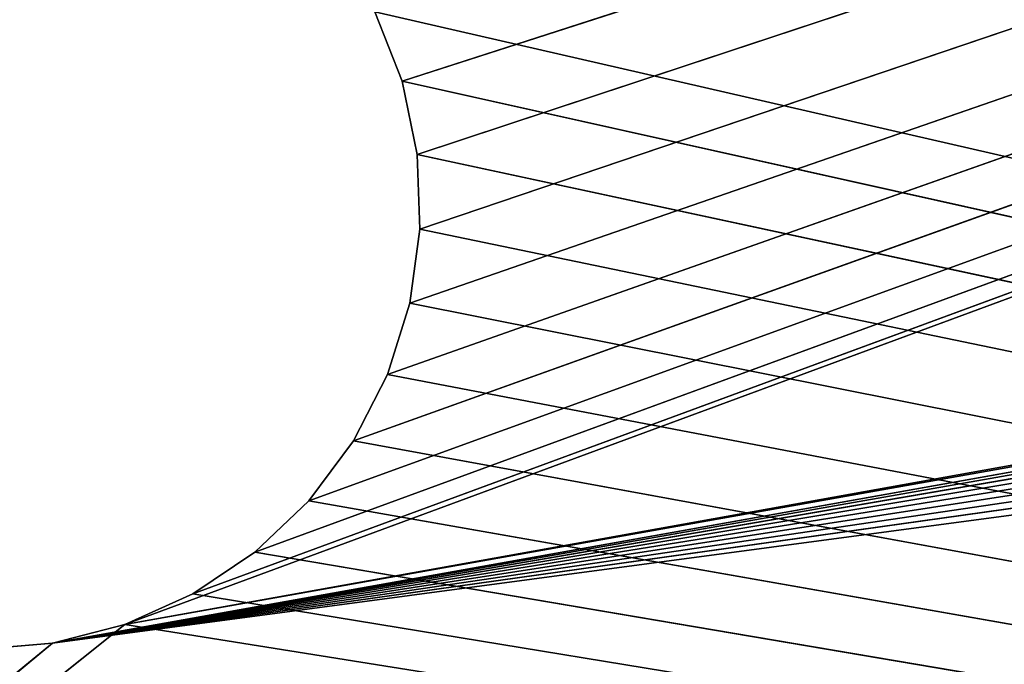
# Model space of a CAD drawing. Extents: x 0.1 to 13.5, y 0.1 to 13.1.
# Tile 28 of 205: x 2.339 to 3.452, y 8.75 to 9.478. Entities that reach past the tile are written whole.
import ezdxf

# ---------------------------------------------------------------- set-up
doc = ezdxf.new("R2010")
doc.units = 0
doc.header["$LTSCALE"] = 2.54
doc.layers.get('0').update_dxf_attribs({"color": 13, "linetype": 'CONTINUOUS'})

# ---------------------------------------------------------------- blocks, each defined once
blk = doc.blocks.new('UCHWYT_NA_PAPIER_TOALETOWY')
at = {"color": 0}
for p, q in [((13.4915, 12.8666, 6.801), (2.4573, 8.7949, 6.801)), ((13.4915, 12.8666, 6.801), (2.4573, 8.7949, 6.801)), ((2.5343, 8.8295, 6.801), (13.4915, 12.8666, 6.801)), ((2.5343, 8.8295, 6.801), (13.4915, 12.8666, 6.801)), ((2.6044, 8.8765, 6.801), (13.4915, 12.8666, 6.801)), ((2.6044, 8.8765, 6.801), (13.4915, 12.8666, 6.801)), ((2.6655, 8.9347, 6.801), (13.4915, 12.8666, 6.801)), ((2.6655, 8.9347, 6.801), (13.4915, 12.8666, 6.801)), ((2.716, 9.0024, 6.801), (13.4915, 12.8666, 6.801)), ((2.716, 9.0024, 6.801), (13.4915, 12.8666, 6.801)), ((2.7544, 9.0775, 6.801), (13.4915, 12.8666, 6.801)), ((2.7544, 9.0775, 6.801), (13.4915, 12.8666, 6.801)), ((2.7709, 9.4088, 6.801), (13.4915, 12.8666, 6.801)), ((2.7709, 9.4088, 6.801), (13.4915, 12.8666, 6.801)), ((2.7796, 9.1581, 6.801), (13.4915, 12.8666, 6.801)), ((2.7796, 9.1581, 6.801), (13.4915, 12.8666, 6.801)), ((2.7879, 9.3261, 6.801), (13.4915, 12.8666, 6.801)), ((2.7879, 9.3261, 6.801), (13.4915, 12.8666, 6.801)), ((2.7909, 9.2417, 6.801), (13.4915, 12.8666, 6.801)), ((2.7909, 9.2417, 6.801), (13.4915, 12.8666, 6.801)), ((11.3718, 10.3955, 6.801), (2.4573, 8.7949, 6.801)), ((11.3718, 10.3955, 6.801), (2.4573, 8.7949, 6.801)), ((11.3165, 10.3697, 6.801), (2.3756, 8.7737, 6.801)), ((11.3165, 10.3697, 6.801), (2.3756, 8.7737, 6.801)), ((11.3165, 10.3697, 6.801), (2.4573, 8.7949, 6.801)), ((11.3165, 10.3697, 6.801), (2.4573, 8.7949, 6.801)), ((11.2665, 10.3347, 6.801), (2.3756, 8.7737, 6.801)), ((11.2665, 10.3347, 6.801), (2.3756, 8.7737, 6.801)), ((2.3756, 8.7737, 6.801), (11.2234, 10.2915, 6.801)), ((2.3756, 8.7737, 6.801), (11.2234, 10.2915, 6.801)), ((11.1884, 10.2416, 6.801), (2.3756, 8.7737, 6.801)), ((11.1884, 10.2416, 6.801), (2.3756, 8.7737, 6.801)), ((11.1626, 10.1863, 6.801), (2.3756, 8.7737, 6.801)), ((11.1626, 10.1863, 6.801), (2.3756, 8.7737, 6.801)), ((11.1468, 10.1273, 6.801), (2.3756, 8.7737, 6.801)), ((11.1468, 10.1273, 6.801), (2.3756, 8.7737, 6.801)), ((11.1415, 10.0666, 6.801), (2.3756, 8.7737, 6.801)), ((11.1415, 10.0666, 6.801), (2.3756, 8.7737, 6.801)), ((11.1468, 10.0058, 6.801), (2.3756, 8.7737, 6.801)), ((11.1468, 10.0058, 6.801), (2.3756, 8.7737, 6.801)), ((11.1626, 9.9469, 6.801), (2.3756, 8.7737, 6.801)), ((11.1626, 9.9469, 6.801), (2.3756, 8.7737, 6.801)), ((2.7709, 9.4088, 6.801), (2.7401, 9.4874, 6.801)), ((2.7401, 9.4874, 6.901), (13.2915, 7.0666, 6.901)), ((2.7401, 9.4874, 6.901), (13.2915, 7.0666, 6.901)), ((2.7401, 9.4874, 6.901), (2.7709, 9.4088, 6.901)), ((2.7709, 9.4088, 6.901), (2.7401, 9.4874, 6.801)), ((2.7709, 9.4088, 6.801), (2.7401, 9.4874, 6.801)), ((2.7709, 9.4088, 6.901), (2.7401, 9.4874, 6.801)), ((2.7401, 9.4874, 6.901), (2.7709, 9.4088, 6.901)), ((2.7879, 9.3261, 6.801), (2.7709, 9.4088, 6.801)), ((2.7709, 9.4088, 6.901), (13.2915, 7.0666, 6.901)), ((2.7709, 9.4088, 6.901), (13.2915, 7.0666, 6.901)), ((2.7709, 9.4088, 6.901), (2.7879, 9.3261, 6.901)), ((2.7879, 9.3261, 6.901), (2.7709, 9.4088, 6.801)), ((2.7879, 9.3261, 6.801), (2.7709, 9.4088, 6.801)), ((2.7879, 9.3261, 6.901), (2.7709, 9.4088, 6.801)), ((2.7709, 9.4088, 6.901), (2.7879, 9.3261, 6.901)), ((2.7709, 9.4088, 6.901), (2.7709, 9.4088, 6.801)), ((2.7709, 9.4088, 6.901), (2.7709, 9.4088, 6.801)), ((2.7909, 9.2417, 6.801), (2.7879, 9.3261, 6.801)), ((2.7879, 9.3261, 6.901), (2.7909, 9.2417, 6.901)), ((13.2915, 7.0666, 6.901), (2.7879, 9.3261, 6.901)), ((13.2915, 7.0666, 6.901), (2.7879, 9.3261, 6.901)), ((2.7909, 9.2417, 6.901), (2.7879, 9.3261, 6.801)), ((2.7909, 9.2417, 6.801), (2.7879, 9.3261, 6.801)), ((2.7909, 9.2417, 6.901), (2.7879, 9.3261, 6.801)), ((2.7879, 9.3261, 6.901), (2.7909, 9.2417, 6.901)), ((2.7879, 9.3261, 6.901), (2.7879, 9.3261, 6.801)), ((2.7879, 9.3261, 6.901), (2.7879, 9.3261, 6.801)), ((2.7796, 9.1581, 6.801), (2.7909, 9.2417, 6.801)), ((2.7909, 9.2417, 6.901), (2.7796, 9.1581, 6.901)), ((2.7796, 9.1581, 6.901), (2.7909, 9.2417, 6.801)), ((2.7796, 9.1581, 6.801), (2.7909, 9.2417, 6.801)), ((2.7796, 9.1581, 6.901), (2.7909, 9.2417, 6.801)), ((2.7909, 9.2417, 6.901), (2.7796, 9.1581, 6.901)), ((2.7909, 9.2417, 6.901), (13.2915, 7.0666, 6.901)), ((2.7909, 9.2417, 6.901), (13.2915, 7.0666, 6.901)), ((2.7909, 9.2417, 6.901), (2.7909, 9.2417, 6.801)), ((2.7909, 9.2417, 6.901), (2.7909, 9.2417, 6.801)), ((2.7544, 9.0775, 6.801), (2.7796, 9.1581, 6.801)), ((2.7796, 9.1581, 6.901), (2.7544, 9.0775, 6.901)), ((2.7544, 9.0775, 6.901), (2.7796, 9.1581, 6.801)), ((2.7544, 9.0775, 6.801), (2.7796, 9.1581, 6.801)), ((2.7544, 9.0775, 6.901), (2.7796, 9.1581, 6.801)), ((2.7796, 9.1581, 6.901), (2.7544, 9.0775, 6.901)), ((2.7796, 9.1581, 6.901), (13.2915, 7.0666, 6.901)), ((2.7796, 9.1581, 6.901), (13.2915, 7.0666, 6.901)), ((2.7796, 9.1581, 6.901), (2.7796, 9.1581, 6.801)), ((2.7796, 9.1581, 6.901), (2.7796, 9.1581, 6.801)), ((2.716, 9.0024, 6.801), (2.7544, 9.0775, 6.801)), ((2.7544, 9.0775, 6.901), (2.716, 9.0024, 6.901)), ((2.716, 9.0024, 6.901), (2.7544, 9.0775, 6.801)), ((2.716, 9.0024, 6.801), (2.7544, 9.0775, 6.801)), ((2.716, 9.0024, 6.901), (2.7544, 9.0775, 6.801)), ((2.7544, 9.0775, 6.901), (2.716, 9.0024, 6.901)), ((2.7544, 9.0775, 6.901), (13.2915, 7.0666, 6.901)), ((2.7544, 9.0775, 6.901), (13.2915, 7.0666, 6.901)), ((2.7544, 9.0775, 6.901), (2.7544, 9.0775, 6.801)), ((2.7544, 9.0775, 6.901), (2.7544, 9.0775, 6.801)), ((2.6655, 8.9347, 6.801), (2.716, 9.0024, 6.801)), ((2.716, 9.0024, 6.901), (2.6655, 8.9347, 6.901)), ((2.6655, 8.9347, 6.901), (2.716, 9.0024, 6.801)), ((2.6655, 8.9347, 6.801), (2.716, 9.0024, 6.801)), ((2.6655, 8.9347, 6.901), (2.716, 9.0024, 6.801)), ((2.716, 9.0024, 6.901), (2.6655, 8.9347, 6.901)), ((2.716, 9.0024, 6.901), (13.2915, 7.0666, 6.901)), ((2.716, 9.0024, 6.901), (13.2915, 7.0666, 6.901)), ((2.716, 9.0024, 6.901), (2.716, 9.0024, 6.801)), ((2.716, 9.0024, 6.901), (2.716, 9.0024, 6.801)), ((2.6044, 8.8765, 6.801), (2.6655, 8.9347, 6.801)), ((2.6655, 8.9347, 6.901), (2.6044, 8.8765, 6.901)), ((2.6044, 8.8765, 6.901), (2.6655, 8.9347, 6.801)), ((2.6044, 8.8765, 6.801), (2.6655, 8.9347, 6.801)), ((2.6044, 8.8765, 6.901), (2.6655, 8.9347, 6.801)), ((2.6655, 8.9347, 6.901), (2.6044, 8.8765, 6.901)), ((2.6655, 8.9347, 6.901), (13.2915, 7.0666, 6.901)), ((2.6655, 8.9347, 6.901), (13.2915, 7.0666, 6.901)), ((2.6655, 8.9347, 6.901), (2.6655, 8.9347, 6.801)), ((2.6655, 8.9347, 6.901), (2.6655, 8.9347, 6.801)), ((2.5343, 8.8295, 6.801), (2.6044, 8.8765, 6.801)), ((2.6044, 8.8765, 6.901), (2.5343, 8.8295, 6.901)), ((2.5343, 8.8295, 6.901), (2.6044, 8.8765, 6.801)), ((2.5343, 8.8295, 6.801), (2.6044, 8.8765, 6.801)), ((2.5343, 8.8295, 6.901), (2.6044, 8.8765, 6.801)), ((2.6044, 8.8765, 6.901), (2.5343, 8.8295, 6.901)), ((2.6044, 8.8765, 6.901), (13.2915, 7.0666, 6.901)), ((2.6044, 8.8765, 6.901), (13.2915, 7.0666, 6.901)), ((2.6044, 8.8765, 6.901), (2.6044, 8.8765, 6.801)), ((2.6044, 8.8765, 6.901), (2.6044, 8.8765, 6.801)), ((2.4573, 8.7949, 6.801), (2.5343, 8.8295, 6.801)), ((2.5343, 8.8295, 6.901), (2.4573, 8.7949, 6.901)), ((2.4573, 8.7949, 6.901), (2.5343, 8.8295, 6.801)), ((2.4573, 8.7949, 6.801), (2.5343, 8.8295, 6.801)), ((2.4573, 8.7949, 6.901), (2.5343, 8.8295, 6.801)), ((2.5343, 8.8295, 6.901), (2.4573, 8.7949, 6.901)), ((13.2915, 7.0666, 6.901), (2.5343, 8.8295, 6.901)), ((13.2915, 7.0666, 6.901), (2.5343, 8.8295, 6.901)), ((2.5343, 8.8295, 6.901), (2.5343, 8.8295, 6.801)), ((2.5343, 8.8295, 6.901), (2.5343, 8.8295, 6.801)), ((0.2915, 7.0666, 6.901), (2.4573, 8.7949, 6.901)), ((0.2915, 7.0666, 6.901), (2.4573, 8.7949, 6.901)), ((2.3756, 8.7737, 6.801), (2.4573, 8.7949, 6.801)), ((2.4573, 8.7949, 6.901), (2.3756, 8.7737, 6.901)), ((2.3756, 8.7737, 6.901), (2.4573, 8.7949, 6.801)), ((2.3756, 8.7737, 6.801), (2.4573, 8.7949, 6.801)), ((2.3756, 8.7737, 6.901), (2.4573, 8.7949, 6.801)), ((2.4573, 8.7949, 6.901), (2.3756, 8.7737, 6.901)), ((13.2915, 7.0666, 6.901), (2.4573, 8.7949, 6.901)), ((13.2915, 7.0666, 6.901), (2.4573, 8.7949, 6.901)), ((2.4573, 8.7949, 6.901), (2.4573, 8.7949, 6.801)), ((2.4573, 8.7949, 6.901), (2.4573, 8.7949, 6.801)), ((2.3756, 8.7737, 6.801), (0.2915, 7.0666, 6.801)), ((2.3756, 8.7737, 6.801), (0.2915, 7.0666, 6.801)), ((0.2915, 7.0666, 6.901), (2.3756, 8.7737, 6.901)), ((0.2915, 7.0666, 6.901), (2.3756, 8.7737, 6.901)), ((2.2915, 8.7666, 6.801), (2.3756, 8.7737, 6.801)), ((2.3756, 8.7737, 6.901), (2.2915, 8.7666, 6.901)), ((2.2915, 8.7666, 6.901), (2.3756, 8.7737, 6.801)), ((2.2915, 8.7666, 6.801), (2.3756, 8.7737, 6.801)), ((2.2915, 8.7666, 6.901), (2.3756, 8.7737, 6.801)), ((2.3756, 8.7737, 6.901), (2.2915, 8.7666, 6.901)), ((2.3756, 8.7737, 6.901), (2.3756, 8.7737, 6.801)), ((2.3756, 8.7737, 6.901), (2.3756, 8.7737, 6.801))]:
    blk.add_line(p, q, dxfattribs=at)
mesh = blk.add_polyface(dxfattribs=at)
corners = [(13.4915, 12.8666, 19.801), (0.2915, 12.8666, 19.801), (13.4915, 0.5666, 19.801)]
mesh.append_faces([[corners[k] for k in face] for face in [(0, 1, 2)]], dxfattribs={"color": 0})
mesh = blk.add_polyface(dxfattribs=at)
corners = [(13.4915, 0.5666, 19.801), (0.2915, 12.8666, 19.801), (0.2915, 0.0666, 19.801)]
mesh.append_faces([[corners[k] for k in face] for face in [(0, 1, 2)]], dxfattribs={"color": 0})
mesh = blk.add_polyface(dxfattribs=at)
corners = [(13.4915, 12.8666, 19.701), (0.2915, 0.0666, 19.701), (0.2915, 12.8666, 19.701)]
mesh.append_faces([[corners[k] for k in face] for face in [(0, 1, 2)]], dxfattribs={"color": 0})
mesh = blk.add_polyface(dxfattribs=at)
corners = [(13.4915, 0.5666, 19.701), (0.2915, 0.0666, 19.701), (13.4915, 12.8666, 19.701)]
mesh.append_faces([[corners[k] for k in face] for face in [(0, 1, 2)]], dxfattribs={"color": 0})
mesh = blk.add_polyface(dxfattribs=at)
corners = [(13.4915, 12.8666, 6.801), (2.4573, 8.7949, 6.801), (2.5343, 8.8295, 6.801)]
mesh.append_faces([[corners[k] for k in face] for face in [(0, 1, 2)]], dxfattribs={"color": 0})
mesh = blk.add_polyface(dxfattribs=at)
corners = [(13.4915, 12.8666, 6.801), (11.3718, 10.3955, 6.801), (2.4573, 8.7949, 6.801)]
mesh.append_faces([[corners[k] for k in face] for face in [(0, 1, 2)]], dxfattribs={"color": 0})
mesh = blk.add_polyface(dxfattribs=at)
corners = [(13.4915, 12.8666, 6.801), (2.5343, 8.8295, 6.801), (2.6044, 8.8765, 6.801)]
mesh.append_faces([[corners[k] for k in face] for face in [(0, 1, 2)]], dxfattribs={"color": 0})
mesh = blk.add_polyface(dxfattribs=at)
corners = [(13.4915, 12.8666, 6.801), (2.6044, 8.8765, 6.801), (2.6655, 8.9347, 6.801)]
mesh.append_faces([[corners[k] for k in face] for face in [(0, 1, 2)]], dxfattribs={"color": 0})
mesh = blk.add_polyface(dxfattribs=at)
corners = [(13.4915, 12.8666, 6.801), (2.6655, 8.9347, 6.801), (2.716, 9.0024, 6.801)]
mesh.append_faces([[corners[k] for k in face] for face in [(0, 1, 2)]], dxfattribs={"color": 0})
mesh = blk.add_polyface(dxfattribs=at)
corners = [(13.4915, 12.8666, 6.801), (2.716, 9.0024, 6.801), (2.7544, 9.0775, 6.801)]
mesh.append_faces([[corners[k] for k in face] for face in [(0, 1, 2)]], dxfattribs={"color": 0})
mesh = blk.add_polyface(dxfattribs=at)
corners = [(13.4915, 12.8666, 6.801), (2.7709, 9.4088, 6.801), (2.7401, 9.4874, 6.801)]
mesh.append_faces([[corners[k] for k in face] for face in [(0, 1, 2)]], dxfattribs={"color": 0})
mesh = blk.add_polyface(dxfattribs=at)
corners = [(13.4915, 12.8666, 6.801), (2.7544, 9.0775, 6.801), (2.7796, 9.1581, 6.801)]
mesh.append_faces([[corners[k] for k in face] for face in [(0, 1, 2)]], dxfattribs={"color": 0})
mesh = blk.add_polyface(dxfattribs=at)
corners = [(13.4915, 12.8666, 6.801), (2.7879, 9.3261, 6.801), (2.7709, 9.4088, 6.801)]
mesh.append_faces([[corners[k] for k in face] for face in [(0, 1, 2)]], dxfattribs={"color": 0})
mesh = blk.add_polyface(dxfattribs=at)
corners = [(13.4915, 12.8666, 6.801), (2.7796, 9.1581, 6.801), (2.7909, 9.2417, 6.801)]
mesh.append_faces([[corners[k] for k in face] for face in [(0, 1, 2)]], dxfattribs={"color": 0})
mesh = blk.add_polyface(dxfattribs=at)
corners = [(13.4915, 12.8666, 6.801), (2.7909, 9.2417, 6.801), (2.7879, 9.3261, 6.801)]
mesh.append_faces([[corners[k] for k in face] for face in [(0, 1, 2)]], dxfattribs={"color": 0})
mesh = blk.add_polyface(dxfattribs=at)
corners = [(13.2915, 7.0666, 6.901), (2.4112, 10.3955, 6.901), (2.4665, 10.3697, 6.901)]
mesh.append_faces([[corners[k] for k in face] for face in [(0, 1, 2)]], dxfattribs={"color": 0})
mesh = blk.add_polyface(dxfattribs=at)
corners = [(13.2915, 7.0666, 6.901), (11.3718, 9.7377, 6.901), (2.4112, 10.3955, 6.901)]
mesh.append_faces([[corners[k] for k in face] for face in [(0, 1, 2)]], dxfattribs={"color": 0})
mesh = blk.add_polyface(dxfattribs=at)
corners = [(11.3718, 10.3955, 6.801), (11.3165, 10.3697, 6.801), (2.4573, 8.7949, 6.801)]
mesh.append_faces([[corners[k] for k in face] for face in [(0, 1, 2)]], dxfattribs={"color": 0})
mesh = blk.add_polyface(dxfattribs=at)
corners = [(11.3165, 10.3697, 6.801), (2.3756, 8.7737, 6.801), (2.4573, 8.7949, 6.801)]
mesh.append_faces([[corners[k] for k in face] for face in [(0, 1, 2)]], dxfattribs={"color": 0})
mesh = blk.add_polyface(dxfattribs=at)
corners = [(11.3165, 10.3697, 6.801), (11.2665, 10.3347, 6.801), (2.3756, 8.7737, 6.801)]
mesh.append_faces([[corners[k] for k in face] for face in [(0, 1, 2)]], dxfattribs={"color": 0})
mesh = blk.add_polyface(dxfattribs=at)
corners = [(13.2915, 7.0666, 6.901), (2.4665, 10.3697, 6.901), (2.5165, 10.3347, 6.901)]
mesh.append_faces([[corners[k] for k in face] for face in [(0, 1, 2)]], dxfattribs={"color": 0})
mesh = blk.add_polyface(dxfattribs=at)
corners = [(11.2665, 10.3347, 6.801), (11.2234, 10.2915, 6.801), (2.3756, 8.7737, 6.801)]
mesh.append_faces([[corners[k] for k in face] for face in [(0, 1, 2)]], dxfattribs={"color": 0})
mesh = blk.add_polyface(dxfattribs=at)
corners = [(13.2915, 7.0666, 6.901), (2.5165, 10.3347, 6.901), (2.5596, 10.2915, 6.901)]
mesh.append_faces([[corners[k] for k in face] for face in [(0, 1, 2)]], dxfattribs={"color": 0})
mesh = blk.add_polyface(dxfattribs=at)
corners = [(11.2234, 10.2915, 6.801), (11.1884, 10.2416, 6.801), (2.3756, 8.7737, 6.801)]
mesh.append_faces([[corners[k] for k in face] for face in [(0, 1, 2)]], dxfattribs={"color": 0})
mesh = blk.add_polyface(dxfattribs=at)
corners = [(13.2915, 7.0666, 6.901), (2.5596, 10.2915, 6.901), (2.5946, 10.2416, 6.901)]
mesh.append_faces([[corners[k] for k in face] for face in [(0, 1, 2)]], dxfattribs={"color": 0})
mesh = blk.add_polyface(dxfattribs=at)
corners = [(11.1884, 10.2416, 6.801), (11.1626, 10.1863, 6.801), (2.3756, 8.7737, 6.801)]
mesh.append_faces([[corners[k] for k in face] for face in [(0, 1, 2)]], dxfattribs={"color": 0})
mesh = blk.add_polyface(dxfattribs=at)
corners = [(13.2915, 7.0666, 6.901), (2.5946, 10.2416, 6.901), (2.6204, 10.1863, 6.901)]
mesh.append_faces([[corners[k] for k in face] for face in [(0, 1, 2)]], dxfattribs={"color": 0})
mesh = blk.add_polyface(dxfattribs=at)
corners = [(11.1626, 10.1863, 6.801), (11.1468, 10.1273, 6.801), (2.3756, 8.7737, 6.801)]
mesh.append_faces([[corners[k] for k in face] for face in [(0, 1, 2)]], dxfattribs={"color": 0})
mesh = blk.add_polyface(dxfattribs=at)
corners = [(13.2915, 7.0666, 6.901), (2.6204, 10.1863, 6.901), (2.6362, 10.1273, 6.901)]
mesh.append_faces([[corners[k] for k in face] for face in [(0, 1, 2)]], dxfattribs={"color": 0})
mesh = blk.add_polyface(dxfattribs=at)
corners = [(11.1468, 10.1273, 6.801), (11.1415, 10.0666, 6.801), (2.3756, 8.7737, 6.801)]
mesh.append_faces([[corners[k] for k in face] for face in [(0, 1, 2)]], dxfattribs={"color": 0})
mesh = blk.add_polyface(dxfattribs=at)
corners = [(13.2915, 7.0666, 6.901), (2.6362, 10.1273, 6.901), (2.7401, 9.4874, 6.901)]
mesh.append_faces([[corners[k] for k in face] for face in [(0, 1, 2)]], dxfattribs={"color": 0})
mesh = blk.add_polyface(dxfattribs=at)
corners = [(11.1468, 10.0058, 6.801), (2.3756, 8.7737, 6.801), (11.1415, 10.0666, 6.801)]
mesh.append_faces([[corners[k] for k in face] for face in [(0, 1, 2)]], dxfattribs={"color": 0})
mesh = blk.add_polyface(dxfattribs=at)
corners = [(11.1626, 9.9469, 6.801), (2.3756, 8.7737, 6.801), (11.1468, 10.0058, 6.801)]
mesh.append_faces([[corners[k] for k in face] for face in [(0, 1, 2)]], dxfattribs={"color": 0})
mesh = blk.add_polyface(dxfattribs=at)
corners = [(11.1626, 9.9469, 6.801), (0.2915, 7.0666, 6.801), (2.3756, 8.7737, 6.801)]
mesh.append_faces([[corners[k] for k in face] for face in [(0, 1, 2)]], dxfattribs={"color": 0})
mesh = blk.add_polyface(dxfattribs=at)
corners = [(11.1884, 9.8916, 6.801), (0.2915, 7.0666, 6.801), (11.1626, 9.9469, 6.801)]
mesh.append_faces([[corners[k] for k in face] for face in [(0, 1, 2)]], dxfattribs={"color": 0})
mesh = blk.add_polyface(dxfattribs=at)
corners = [(11.2234, 9.8416, 6.801), (0.2915, 7.0666, 6.801), (11.1884, 9.8916, 6.801)]
mesh.append_faces([[corners[k] for k in face] for face in [(0, 1, 2)]], dxfattribs={"color": 0})
mesh = blk.add_polyface(dxfattribs=at)
corners = [(11.2665, 9.7985, 6.801), (0.2915, 7.0666, 6.801), (11.2234, 9.8416, 6.801)]
mesh.append_faces([[corners[k] for k in face] for face in [(0, 1, 2)]], dxfattribs={"color": 0})
mesh = blk.add_polyface(dxfattribs=at)
corners = [(13.2915, 7.0666, 6.801), (0.2915, 7.0666, 6.801), (11.2665, 9.7985, 6.801)]
mesh.append_faces([[corners[k] for k in face] for face in [(0, 1, 2)]], dxfattribs={"color": 0})
mesh = blk.add_polyface(dxfattribs=at)
corners = [(13.2915, 7.0666, 6.901), (2.7401, 9.4874, 6.901), (2.7709, 9.4088, 6.901)]
mesh.append_faces([[corners[k] for k in face] for face in [(0, 1, 2)]], dxfattribs={"color": 0})
mesh = blk.add_polyface(dxfattribs=at)
corners = [(2.7401, 9.4874, 6.801), (2.7709, 9.4088, 6.801), (2.7709, 9.4088, 6.901)]
mesh.append_faces([[corners[k] for k in face] for face in [(0, 1, 2)]], dxfattribs={"color": 0})
mesh = blk.add_polyface(dxfattribs=at)
corners = [(2.7401, 9.4874, 6.801), (2.7709, 9.4088, 6.901), (2.7401, 9.4874, 6.901)]
mesh.append_faces([[corners[k] for k in face] for face in [(0, 1, 2)]], dxfattribs={"color": 0})
mesh = blk.add_polyface(dxfattribs=at)
corners = [(13.2915, 7.0666, 6.901), (2.7709, 9.4088, 6.901), (2.7879, 9.3261, 6.901)]
mesh.append_faces([[corners[k] for k in face] for face in [(0, 1, 2)]], dxfattribs={"color": 0})
mesh = blk.add_polyface(dxfattribs=at)
corners = [(2.7709, 9.4088, 6.801), (2.7879, 9.3261, 6.801), (2.7879, 9.3261, 6.901)]
mesh.append_faces([[corners[k] for k in face] for face in [(0, 1, 2)]], dxfattribs={"color": 0})
mesh = blk.add_polyface(dxfattribs=at)
corners = [(2.7709, 9.4088, 6.801), (2.7879, 9.3261, 6.901), (2.7709, 9.4088, 6.901)]
mesh.append_faces([[corners[k] for k in face] for face in [(0, 1, 2)]], dxfattribs={"color": 0})
mesh = blk.add_polyface(dxfattribs=at)
corners = [(13.2915, 7.0666, 6.901), (2.7879, 9.3261, 6.901), (2.7909, 9.2417, 6.901)]
mesh.append_faces([[corners[k] for k in face] for face in [(0, 1, 2)]], dxfattribs={"color": 0})
mesh = blk.add_polyface(dxfattribs=at)
corners = [(2.7879, 9.3261, 6.801), (2.7909, 9.2417, 6.801), (2.7909, 9.2417, 6.901)]
mesh.append_faces([[corners[k] for k in face] for face in [(0, 1, 2)]], dxfattribs={"color": 0})
mesh = blk.add_polyface(dxfattribs=at)
corners = [(2.7879, 9.3261, 6.801), (2.7909, 9.2417, 6.901), (2.7879, 9.3261, 6.901)]
mesh.append_faces([[corners[k] for k in face] for face in [(0, 1, 2)]], dxfattribs={"color": 0})
mesh = blk.add_polyface(dxfattribs=at)
corners = [(13.2915, 7.0666, 6.901), (2.7909, 9.2417, 6.901), (2.7796, 9.1581, 6.901)]
mesh.append_faces([[corners[k] for k in face] for face in [(0, 1, 2)]], dxfattribs={"color": 0})
mesh = blk.add_polyface(dxfattribs=at)
corners = [(2.7909, 9.2417, 6.801), (2.7796, 9.1581, 6.801), (2.7796, 9.1581, 6.901)]
mesh.append_faces([[corners[k] for k in face] for face in [(0, 1, 2)]], dxfattribs={"color": 0})
mesh = blk.add_polyface(dxfattribs=at)
corners = [(2.7909, 9.2417, 6.801), (2.7796, 9.1581, 6.901), (2.7909, 9.2417, 6.901)]
mesh.append_faces([[corners[k] for k in face] for face in [(0, 1, 2)]], dxfattribs={"color": 0})
mesh = blk.add_polyface(dxfattribs=at)
corners = [(13.2915, 7.0666, 6.901), (2.7796, 9.1581, 6.901), (2.7544, 9.0775, 6.901)]
mesh.append_faces([[corners[k] for k in face] for face in [(0, 1, 2)]], dxfattribs={"color": 0})
mesh = blk.add_polyface(dxfattribs=at)
corners = [(2.7796, 9.1581, 6.801), (2.7544, 9.0775, 6.801), (2.7544, 9.0775, 6.901)]
mesh.append_faces([[corners[k] for k in face] for face in [(0, 1, 2)]], dxfattribs={"color": 0})
mesh = blk.add_polyface(dxfattribs=at)
corners = [(2.7796, 9.1581, 6.801), (2.7544, 9.0775, 6.901), (2.7796, 9.1581, 6.901)]
mesh.append_faces([[corners[k] for k in face] for face in [(0, 1, 2)]], dxfattribs={"color": 0})
mesh = blk.add_polyface(dxfattribs=at)
corners = [(13.2915, 7.0666, 6.901), (2.7544, 9.0775, 6.901), (2.716, 9.0024, 6.901)]
mesh.append_faces([[corners[k] for k in face] for face in [(0, 1, 2)]], dxfattribs={"color": 0})
mesh = blk.add_polyface(dxfattribs=at)
corners = [(2.7544, 9.0775, 6.801), (2.716, 9.0024, 6.801), (2.716, 9.0024, 6.901)]
mesh.append_faces([[corners[k] for k in face] for face in [(0, 1, 2)]], dxfattribs={"color": 0})
mesh = blk.add_polyface(dxfattribs=at)
corners = [(2.7544, 9.0775, 6.801), (2.716, 9.0024, 6.901), (2.7544, 9.0775, 6.901)]
mesh.append_faces([[corners[k] for k in face] for face in [(0, 1, 2)]], dxfattribs={"color": 0})
mesh = blk.add_polyface(dxfattribs=at)
corners = [(13.2915, 7.0666, 6.901), (2.716, 9.0024, 6.901), (2.6655, 8.9347, 6.901)]
mesh.append_faces([[corners[k] for k in face] for face in [(0, 1, 2)]], dxfattribs={"color": 0})
mesh = blk.add_polyface(dxfattribs=at)
corners = [(2.716, 9.0024, 6.801), (2.6655, 8.9347, 6.801), (2.6655, 8.9347, 6.901)]
mesh.append_faces([[corners[k] for k in face] for face in [(0, 1, 2)]], dxfattribs={"color": 0})
mesh = blk.add_polyface(dxfattribs=at)
corners = [(2.716, 9.0024, 6.801), (2.6655, 8.9347, 6.901), (2.716, 9.0024, 6.901)]
mesh.append_faces([[corners[k] for k in face] for face in [(0, 1, 2)]], dxfattribs={"color": 0})
mesh = blk.add_polyface(dxfattribs=at)
corners = [(13.2915, 7.0666, 6.901), (2.6655, 8.9347, 6.901), (2.6044, 8.8765, 6.901)]
mesh.append_faces([[corners[k] for k in face] for face in [(0, 1, 2)]], dxfattribs={"color": 0})
mesh = blk.add_polyface(dxfattribs=at)
corners = [(2.6044, 8.8765, 6.901), (2.6655, 8.9347, 6.801), (2.6044, 8.8765, 6.801)]
mesh.append_faces([[corners[k] for k in face] for face in [(0, 1, 2)]], dxfattribs={"color": 0})
mesh = blk.add_polyface(dxfattribs=at)
corners = [(2.6655, 8.9347, 6.901), (2.6655, 8.9347, 6.801), (2.6044, 8.8765, 6.901)]
mesh.append_faces([[corners[k] for k in face] for face in [(0, 1, 2)]], dxfattribs={"color": 0})
mesh = blk.add_polyface(dxfattribs=at)
corners = [(13.2915, 7.0666, 6.901), (2.6044, 8.8765, 6.901), (2.5343, 8.8295, 6.901)]
mesh.append_faces([[corners[k] for k in face] for face in [(0, 1, 2)]], dxfattribs={"color": 0})
mesh = blk.add_polyface(dxfattribs=at)
corners = [(2.5343, 8.8295, 6.901), (2.6044, 8.8765, 6.801), (2.5343, 8.8295, 6.801)]
mesh.append_faces([[corners[k] for k in face] for face in [(0, 1, 2)]], dxfattribs={"color": 0})
mesh = blk.add_polyface(dxfattribs=at)
corners = [(2.6044, 8.8765, 6.901), (2.6044, 8.8765, 6.801), (2.5343, 8.8295, 6.901)]
mesh.append_faces([[corners[k] for k in face] for face in [(0, 1, 2)]], dxfattribs={"color": 0})
mesh = blk.add_polyface(dxfattribs=at)
corners = [(13.2915, 7.0666, 6.901), (2.5343, 8.8295, 6.901), (2.4573, 8.7949, 6.901)]
mesh.append_faces([[corners[k] for k in face] for face in [(0, 1, 2)]], dxfattribs={"color": 0})
mesh = blk.add_polyface(dxfattribs=at)
corners = [(2.4573, 8.7949, 6.901), (2.5343, 8.8295, 6.801), (2.4573, 8.7949, 6.801)]
mesh.append_faces([[corners[k] for k in face] for face in [(0, 1, 2)]], dxfattribs={"color": 0})
mesh = blk.add_polyface(dxfattribs=at)
corners = [(2.5343, 8.8295, 6.901), (2.5343, 8.8295, 6.801), (2.4573, 8.7949, 6.901)]
mesh.append_faces([[corners[k] for k in face] for face in [(0, 1, 2)]], dxfattribs={"color": 0})
mesh = blk.add_polyface(dxfattribs=at)
corners = [(2.4573, 8.7949, 6.901), (2.3756, 8.7737, 6.901), (0.2915, 7.0666, 6.901)]
mesh.append_faces([[corners[k] for k in face] for face in [(0, 1, 2)]], dxfattribs={"color": 0})
mesh = blk.add_polyface(dxfattribs=at)
corners = [(13.2915, 7.0666, 6.901), (2.4573, 8.7949, 6.901), (0.2915, 7.0666, 6.901)]
mesh.append_faces([[corners[k] for k in face] for face in [(0, 1, 2)]], dxfattribs={"color": 0})
mesh = blk.add_polyface(dxfattribs=at)
corners = [(2.3756, 8.7737, 6.901), (2.4573, 8.7949, 6.801), (2.3756, 8.7737, 6.801)]
mesh.append_faces([[corners[k] for k in face] for face in [(0, 1, 2)]], dxfattribs={"color": 0})
mesh = blk.add_polyface(dxfattribs=at)
corners = [(2.4573, 8.7949, 6.901), (2.4573, 8.7949, 6.801), (2.3756, 8.7737, 6.901)]
mesh.append_faces([[corners[k] for k in face] for face in [(0, 1, 2)]], dxfattribs={"color": 0})
mesh = blk.add_polyface(dxfattribs=at)
corners = [(2.3756, 8.7737, 6.801), (0.2915, 7.0666, 6.801), (2.2915, 8.7666, 6.801)]
mesh.append_faces([[corners[k] for k in face] for face in [(0, 1, 2)]], dxfattribs={"color": 0})
mesh = blk.add_polyface(dxfattribs=at)
corners = [(2.3756, 8.7737, 6.901), (2.2915, 8.7666, 6.901), (0.2915, 7.0666, 6.901)]
mesh.append_faces([[corners[k] for k in face] for face in [(0, 1, 2)]], dxfattribs={"color": 0})
mesh = blk.add_polyface(dxfattribs=at)
corners = [(2.2915, 8.7666, 6.901), (2.3756, 8.7737, 6.801), (2.2915, 8.7666, 6.801)]
mesh.append_faces([[corners[k] for k in face] for face in [(0, 1, 2)]], dxfattribs={"color": 0})
mesh = blk.add_polyface(dxfattribs=at)
corners = [(2.3756, 8.7737, 6.901), (2.3756, 8.7737, 6.801), (2.2915, 8.7666, 6.901)]
mesh.append_faces([[corners[k] for k in face] for face in [(0, 1, 2)]], dxfattribs={"color": 0})

msp = doc.modelspace()

# ---------------------------------------------------------------- block references
at = {"color": 0}
msp.add_blockref('UCHWYT_NA_PAPIER_TOALETOWY', (0, 0), dxfattribs=at)

doc.saveas('drawing.dxf')
